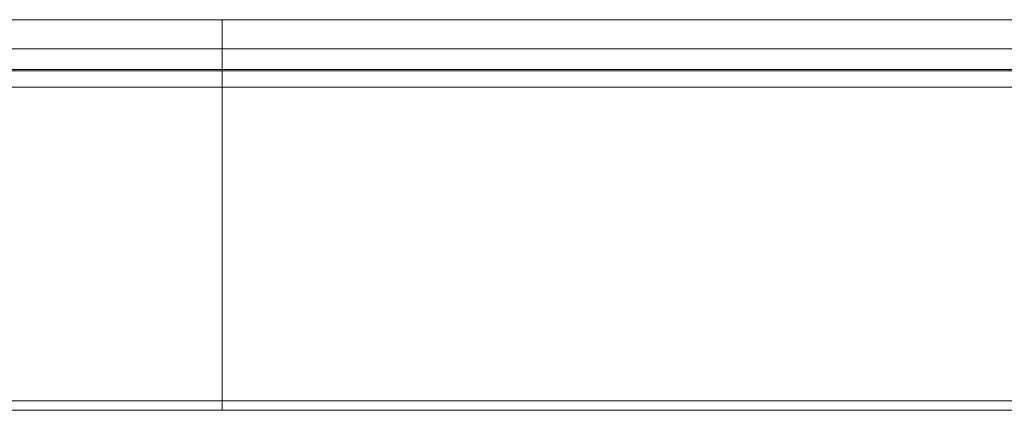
# Model space of a CAD drawing. Header units: millimetres. Extents: x -6 to 5206, y -8403 to -276.
# Tile 12 of 65: x 812 to 1064, y -4852 to -4752. Entities that reach past the tile are written whole.
import ezdxf

# ---------------------------------------------------------------- set-up
doc = ezdxf.new("R2010")
doc.units = ezdxf.units.MM

msp = doc.modelspace()

# ---------------------------------------------------------------- linework, layer by layer
at = {"color": 7, "linetype": 'Continuous', "lineweight": 15}
for p, q in [((863.63, -4752.31), (668.63, -4752.31)), ((1469.3, -4752.31), (863.63, -4752.31)), ((863.63, -4759.76), (668.63, -4759.76)), ((1465.8, -4759.76), (863.63, -4759.76)), ((863.63, -4759.76), (863.63, -4765.07)), ((863.63, -4765.07), (668.63, -4765.07)), ((1465.62, -4765.07), (863.63, -4765.07)), ((863.63, -4765.07), (863.63, -4765.43)), ((863.63, -4765.43), (668.63, -4765.43)), ((863.63, -4765.43), (863.63, -4769.57)), ((1465.28, -4765.43), (863.63, -4765.43)), ((863.63, -4769.57), (668.63, -4769.57)), ((1463.63, -4769.57), (863.63, -4769.57)), ((863.63, -4769.57), (863.63, -4849.91)), ((863.63, -4849.91), (863.63, -4852.31)), ((863.63, -4852.31), (806.13, -4852.31)), ((1463.28, -4852.31), (863.63, -4852.31))]:
    msp.add_line(p, q, dxfattribs=at)
at = {"color": 8, "linetype": 'Continuous', "lineweight": 15}
for p, q in [((863.63, -4752.31), (863.63, -4759.76)), ((863.63, -4849.91), (806.13, -4849.91)), ((1462.17, -4849.91), (863.63, -4849.91))]:
    msp.add_line(p, q, dxfattribs=at)

doc.saveas('drawing.dxf')
